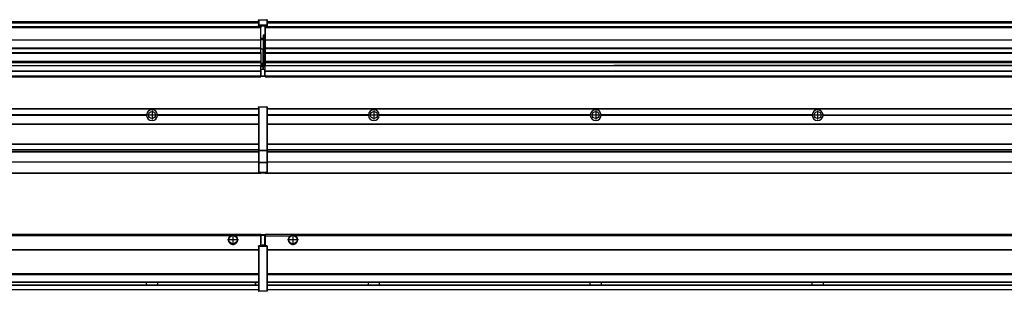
# Model space of a CAD drawing. Header units: inches. Extents: x -381 to 28022, y -418 to 176.
# Tile 40 of 49: x 20034 to 20922, y -154 to 90. Entities that reach past the tile are written whole.
import ezdxf

# ---------------------------------------------------------------- set-up
doc = ezdxf.new("R2010")
doc.units = ezdxf.units.IN
doc.linetypes.add('DOT_CENTER', pattern=[14, 12, -1, 0, -1])
doc.layers.add('1', color=7, linetype='Continuous')

# ---------------------------------------------------------------- blocks, each defined once
blk = doc.blocks.new('Modulos_intermedio__FL-14__16__30', base_point=(20255.18, -48.03))
at = {"color": 7, "linetype": 'Continuous'}
for p, q in [((20256.88, 10.47), (21649.18, 10.47)), ((20256.88, 10.22), (21649.18, 10.22)), ((20276.43, 10.47), (20276.48, 10.52)), ((20276.48, 10.52), (20283.88, 10.52)), ((20283.93, 10.47), (20283.88, 10.52)), ((20348.29, 4.77), (20256.88, 4.77)), ((20348.28, 4.47), (20256.88, 4.47)), ((20348.29, 4.17), (20256.88, 4.17)), ((20348.28, 4.47), (20348.29, 4.77)), ((20348.29, 4.17), (20348.28, 4.47)), ((20350.84, 6.59), (20350.83, 6.57)), ((20350.83, 2.38), (20350.84, 2.36)), ((20548.29, 4.77), (20358.07, 4.77)), ((20358.07, 4.77), (20358.08, 4.47)), ((20358.08, 4.47), (20358.07, 4.17)), ((20548.29, 4.17), (20358.07, 4.17)), ((20548.28, 4.47), (20358.08, 4.47)), ((20548.28, 4.47), (20548.29, 4.77)), ((20548.29, 4.17), (20548.28, 4.47)), ((20550.84, 6.59), (20550.83, 6.57)), ((20550.83, 2.38), (20550.84, 2.36)), ((20748.29, 4.77), (20558.07, 4.77)), ((20558.07, 4.77), (20558.08, 4.47)), ((20558.08, 4.47), (20558.07, 4.17)), ((20748.29, 4.17), (20558.07, 4.17)), ((20748.28, 4.47), (20558.08, 4.47)), ((20748.28, 4.47), (20748.29, 4.77)), ((20748.29, 4.17), (20748.28, 4.47)), ((20750.84, 6.59), (20750.83, 6.57)), ((20750.83, 2.38), (20750.84, 2.36)), ((20758.07, 4.77), (20948.29, 4.77)), ((20758.07, 4.77), (20758.08, 4.47)), ((20758.08, 4.47), (20758.07, 4.17)), ((20948.29, 4.17), (20758.07, 4.17)), ((20948.28, 4.47), (20758.08, 4.47)), ((20256.88, -3.53), (21649.18, -3.53)), ((20256.88, -3.78), (21649.18, -3.78)), ((21649.18, -4.03), (20256.88, -4.03)), ((20256.88, -21.53), (21649.18, -21.53)), ((20256.88, -21.78), (21649.18, -21.78)), ((20256.88, -26.73), (21649.18, -26.73)), ((20256.88, -26.82), (21649.18, -26.82)), ((20256.88, -28.37), (21649.18, -28.37)), ((20256.88, -28.53), (21649.18, -28.53)), ((20256.88, -28.65), (21649.18, -28.65)), ((21649.18, -38.02), (20256.88, -38.02)), ((21649.18, -38.11), (20256.88, -38.11)), ((20255.18, -47.53), (20255.18, -48.03)), ((20255.18, -48.03), (21651.18, -48.03)), ((20256.63, -47.53), (21649.43, -47.53))]:
    blk.add_line(p, q, dxfattribs=at)
for centre in [(20353.18, 4.47), (20553.18, 4.47), (20753.18, 4.47)]:
    blk.add_circle(centre, 3.15, dxfattribs=at)
for centre, start, end in [((20353.18, 4.47), 3.5101, 176.4899), ((20553.18, 4.47), 3.5101, 176.4899), ((20753.18, 4.47), 3.5101, 176.4899), ((20353.18, 4.47), 183.51008, 356.48992), ((20553.18, 4.47), 183.51008, 356.48992), ((20753.18, 4.47), 183.51008, 356.48992)]:
    blk.add_arc(centre, 4.9, start, end, dxfattribs=at)
at = {"layer": '1', "color": 2, "linetype": 'DOT_CENTER'}
for p, q in [((20357.33, 4.47), (20349.03, 4.47)), ((20353.18, 8.62), (20353.18, 0.32)), ((20557.33, 4.47), (20549.03, 4.47)), ((20553.18, 8.62), (20553.18, 0.32)), ((20757.33, 4.47), (20749.03, 4.47)), ((20753.18, 8.62), (20753.18, 0.32))]:
    blk.add_line(p, q, dxfattribs=at)
blk = doc.blocks.new('Modulos_intermedio__FL-14__17__35', base_point=(18855.18, -48.03))
at = {"color": 7, "linetype": 'Continuous'}
for p, q in [((18856.88, 10.47), (20249.18, 10.47)), ((18856.88, 10.22), (20249.18, 10.22)), ((20222.43, 10.47), (20222.48, 10.52)), ((20222.48, 10.52), (20229.88, 10.52)), ((20229.93, 10.47), (20229.88, 10.52)), ((20249.18, 11.72), (20249.19, 11.79)), ((20249.18, 11.72), (20249.18, 11.47)), ((20249.18, 11.47), (20249.43, 11.47)), ((20249.18, 11.47), (20249.18, -27.21)), ((20249.19, 11.79), (20249.2, 11.82)), ((20249.2, 11.82), (20249.22, 11.86)), ((20249.22, 11.86), (20249.25, 11.9)), ((20249.25, 11.9), (20249.29, 11.93)), ((20249.29, 11.93), (20249.34, 11.96)), ((20249.34, 11.96), (20249.36, 11.96)), ((20249.36, 11.96), (20249.43, 11.97)), ((20249.43, 11.97), (20256.63, 11.97)), ((20249.43, 11.97), (20249.43, 11.47)), ((20249.43, 11.47), (20249.43, -27.21)), ((20256.63, 11.47), (20249.43, 11.47)), ((20256.7, 11.96), (20256.63, 11.97)), ((20256.63, 11.97), (20256.63, 11.47)), ((20256.63, 11.47), (20256.63, -27.21)), ((20256.88, 11.47), (20256.63, 11.47)), ((20256.72, 11.96), (20256.7, 11.96)), ((20256.76, 11.93), (20256.72, 11.96)), ((20256.8, 11.9), (20256.76, 11.93)), ((20256.84, 11.86), (20256.8, 11.9)), ((20256.86, 11.82), (20256.84, 11.86)), ((20256.87, 11.79), (20256.86, 11.82)), ((20256.88, 11.72), (20256.87, 11.79)), ((20256.88, 11.72), (20256.88, 11.47)), ((20256.88, 11.47), (20256.88, -27.21)), ((20148.29, 4.77), (19958.07, 4.77)), ((20148.29, 4.17), (19958.07, 4.17)), ((20148.28, 4.47), (19958.08, 4.47)), ((20148.29, 4.77), (20148.28, 4.47)), ((20148.28, 4.47), (20148.29, 4.17)), ((20150.83, 6.57), (20150.85, 6.59)), ((20150.84, 2.36), (20150.83, 2.38)), ((20155.9, 6.06), (20155.91, 6.03)), ((20249.18, 4.77), (20158.07, 4.77)), ((20158.08, 4.47), (20158.07, 4.77)), ((20158.07, 4.17), (20158.08, 4.47)), ((20249.18, 4.17), (20158.07, 4.17)), ((20249.18, 4.47), (20158.08, 4.47)), ((18856.88, -3.53), (20249.18, -3.53)), ((18856.88, -3.78), (20249.18, -3.78)), ((20249.18, -4.03), (18856.88, -4.03)), ((18856.88, -21.53), (20249.18, -21.53)), ((18856.88, -21.78), (20249.18, -21.78)), ((18856.88, -26.73), (20249.18, -26.73)), ((18856.88, -26.82), (20249.18, -26.82)), ((18856.88, -28.37), (20249.18, -28.37)), ((18856.88, -28.53), (20249.18, -28.53)), ((18856.88, -28.65), (20249.18, -28.65)), ((20249.18, -27.21), (20249.18, -27.52)), ((20249.18, -27.21), (20249.43, -27.21)), ((20249.18, -27.52), (20249.19, -27.54)), ((20249.18, -27.52), (20249.18, -38.19)), ((20249.19, -27.54), (20249.22, -27.57)), ((20249.22, -27.57), (20249.25, -27.59)), ((20249.25, -27.59), (20249.29, -27.6)), ((20249.29, -27.6), (20249.34, -27.61)), ((20249.34, -27.61), (20249.36, -27.61)), ((20249.36, -27.61), (20249.43, -27.62)), ((20249.43, -27.21), (20256.63, -27.21)), ((20249.43, -27.21), (20249.43, -27.62)), ((20249.43, -27.62), (20256.63, -27.62)), ((20249.43, -27.62), (20249.43, -38.3)), ((20256.88, -27.21), (20256.63, -27.21)), ((20256.63, -27.21), (20256.63, -27.62)), ((20256.7, -27.61), (20256.63, -27.62)), ((20256.63, -27.62), (20256.63, -38.3)), ((20256.72, -27.61), (20256.7, -27.61)), ((20256.76, -27.6), (20256.72, -27.61)), ((20256.8, -27.59), (20256.76, -27.6)), ((20256.84, -27.57), (20256.8, -27.59)), ((20256.87, -27.54), (20256.84, -27.57)), ((20256.88, -27.52), (20256.87, -27.54)), ((20256.88, -27.21), (20256.88, -27.52)), ((20256.88, -27.52), (20256.88, -38.19)), ((20249.18, -38.02), (18856.88, -38.02)), ((20249.18, -38.11), (18856.88, -38.11)), ((20249.18, -38.19), (20249.19, -38.22)), ((20249.18, -38.19), (20249.18, -38.71)), ((20249.18, -38.71), (20249.43, -38.71)), ((20249.18, -38.71), (20249.18, -47.03)), ((20249.19, -38.22), (20249.22, -38.25)), ((20249.22, -38.25), (20249.25, -38.27)), ((20249.25, -38.27), (20249.29, -38.28)), ((20249.29, -38.28), (20249.34, -38.29)), ((20249.34, -38.29), (20249.36, -38.29)), ((20249.36, -38.29), (20249.43, -38.3)), ((20249.43, -38.3), (20249.43, -38.71)), ((20256.63, -38.3), (20249.43, -38.3)), ((20249.43, -38.71), (20249.43, -47.03)), ((20256.63, -38.71), (20249.43, -38.71)), ((20256.7, -38.29), (20256.63, -38.3)), ((20256.63, -38.3), (20256.63, -38.71)), ((20256.88, -38.71), (20256.63, -38.71)), ((20256.63, -38.71), (20256.63, -47.03)), ((20256.72, -38.29), (20256.7, -38.29)), ((20256.76, -38.28), (20256.72, -38.29)), ((20256.8, -38.27), (20256.76, -38.28)), ((20256.84, -38.25), (20256.8, -38.27)), ((20256.87, -38.22), (20256.84, -38.25)), ((20256.88, -38.19), (20256.87, -38.22)), ((20256.88, -38.19), (20256.88, -38.71)), ((20256.88, -38.71), (20256.88, -47.03)), ((18855.18, -48.03), (20251.18, -48.03)), ((18856.63, -47.53), (20249.43, -47.53)), ((20249.18, -47.03), (20249.43, -47.03)), ((20249.18, -47.03), (20249.18, -47.28)), ((20249.18, -47.28), (20249.19, -47.34)), ((20249.19, -47.34), (20249.2, -47.37)), ((20249.2, -47.37), (20249.22, -47.41)), ((20249.22, -47.41), (20249.25, -47.45)), ((20249.25, -47.45), (20249.29, -47.49)), ((20249.29, -47.49), (20249.34, -47.51)), ((20249.34, -47.51), (20249.36, -47.52)), ((20249.36, -47.52), (20249.43, -47.53)), ((20249.43, -47.03), (20256.63, -47.03)), ((20249.43, -47.03), (20249.43, -47.53)), ((20249.43, -47.53), (20256.63, -47.53)), ((20251.18, -47.53), (20251.18, -48.03)), ((20256.63, -47.03), (20256.63, -47.53)), ((20256.88, -47.03), (20256.63, -47.03)), ((20256.7, -47.52), (20256.63, -47.53)), ((20256.72, -47.51), (20256.7, -47.52)), ((20256.76, -47.49), (20256.72, -47.51)), ((20256.8, -47.45), (20256.76, -47.49)), ((20256.84, -47.41), (20256.8, -47.45)), ((20256.86, -47.37), (20256.84, -47.41)), ((20256.87, -47.34), (20256.86, -47.37)), ((20256.88, -47.28), (20256.87, -47.34)), ((20256.88, -47.03), (20256.88, -47.28))]:
    blk.add_line(p, q, dxfattribs=at)
blk.add_circle((20153.18, 4.47), 3.15, dxfattribs=at)
for start, end in [(3.5101, 176.4899), (183.51008, 356.48992)]:
    blk.add_arc((20153.18, 4.47), 4.9, start, end, dxfattribs=at)
at = {"layer": '1', "color": 2, "linetype": 'DOT_CENTER'}
for p, q in [((20157.33, 4.47), (20149.03, 4.47)), ((20153.18, 8.62), (20153.18, 0.32))]:
    blk.add_line(p, q, dxfattribs=at)
blk = doc.blocks.new('F-270__37', base_point=(621.12, -75.97))
for name, p in [('Modulos_intermedio__FL-14__17__35', (18855.18, -48.03)), ('Modulos_intermedio__FL-14__16__30', (20255.18, -48.03))]:
    blk.add_blockref(name, p)
blk = doc.blocks.new('Alzado2', base_point=(2889, -32))
blk.add_blockref('F-270__37', (621.12, -75.97))
blk = doc.blocks.new('Modulos_intermedio__FL-14__16__58', base_point=(20255.18, 38.97))
at = {"color": 7, "linetype": 'Continuous'}
for p, q in [((20256.88, 88.97), (21649.18, 88.97)), ((20256.88, 88.96), (21649.18, 88.96)), ((20255.18, 84.47), (20255.18, 83.99)), ((20255.18, 83.99), (20255.18, 83.97)), ((21651.18, 83.99), (20255.18, 83.99)), ((20255.18, 83.97), (20255.18, 83.47)), ((20255.18, 83.97), (21651.18, 83.97)), ((20255.18, 83.47), (20255.18, 72.41)), ((20255.18, 83.47), (21651.18, 83.47)), ((20256.88, 88.35), (21649.18, 88.35)), ((20256.88, 88.03), (21649.18, 88.03)), ((20256.88, 87.7), (21649.18, 87.7)), ((20255.18, 72.41), (20255.18, 72.16)), ((20255.18, 72.41), (21651.18, 72.41)), ((20255.18, 72.16), (21651.18, 72.16)), ((20255.18, 72.16), (20255.18, 64.79)), ((21651.18, 64.79), (20255.18, 64.79)), ((20255.18, 64.79), (20255.18, 64.54)), ((20255.18, 64.54), (20255.18, 60.91)), ((20255.18, 64.54), (21651.18, 64.54)), ((20255.18, 60.91), (20255.18, 60.41)), ((20255.18, 60.91), (21651.18, 60.91)), ((20255.18, 60.41), (21651.18, 60.41)), ((20255.18, 60.41), (20255.18, 59.42)), ((20255.18, 59.42), (20255.18, 53.15)), ((20255.18, 53.15), (20255.18, 51.48)), ((20255.18, 53.15), (21651.18, 53.15)), ((21651.18, 51.48), (20255.18, 51.48)), ((20255.18, 51.48), (20255.18, 51.37)), ((20255.18, 51.37), (20255.18, 49.19)), ((20255.18, 49.19), (20255.18, 49.16)), ((20255.18, 49.19), (20569.43, 49.19)), ((20255.18, 44.48), (20255.18, 49.16)), ((20255.18, 49.16), (20569.43, 49.16)), ((20255.18, 44.48), (20255.18, 44.04)), ((20255.18, 44.48), (21651.13, 44.48)), ((20569.43, 49.19), (20569.43, 49.18)), ((20578.18, 49.19), (20569.43, 49.19)), ((20569.43, 49.18), (20569.43, 49.16)), ((20569.43, 49.18), (20578.18, 49.18)), ((20569.43, 49.16), (20578.18, 49.16)), ((20578.18, 49.19), (20578.18, 49.18)), ((20769.43, 49.19), (20578.18, 49.19)), ((20578.18, 49.18), (20578.18, 49.16)), ((20578.18, 49.16), (20769.43, 49.16)), ((20769.43, 49.19), (20769.43, 49.18)), ((20778.18, 49.19), (20769.43, 49.19)), ((20769.43, 49.18), (20778.18, 49.18)), ((20769.43, 49.18), (20769.43, 49.16)), ((20769.43, 49.16), (20778.18, 49.16)), ((20969.43, 49.19), (20778.18, 49.19)), ((20778.18, 49.19), (20778.18, 49.18)), ((20778.18, 49.18), (20778.18, 49.16)), ((20778.18, 49.16), (20969.43, 49.16)), ((20255.18, 39.97), (20255.18, 44.04)), ((20255.18, 44.04), (21651.13, 44.04)), ((20255.18, 39.97), (20255.18, 39.47)), ((20255.18, 39.97), (21651.13, 39.97)), ((20255.18, 39.47), (20255.18, 39.22)), ((20255.18, 39.47), (21651.13, 39.47)), ((20255.18, 39.22), (20255.18, 38.97)), ((20255.18, 39.22), (21651.13, 39.22)), ((20255.18, 38.97), (21651.13, 38.97))]:
    blk.add_line(p, q, dxfattribs=at)
blk = doc.blocks.new('Modulos_intermedio__FL-14__17__63', base_point=(18855.18, 38.97))
at = {"color": 7, "linetype": 'Continuous'}
for p, q in [((18856.88, 88.97), (20249.18, 88.97)), ((18856.88, 88.96), (20249.18, 88.96)), ((20249.18, 90.22), (20249.19, 90.29)), ((20249.18, 90.22), (20249.2, 90.24)), ((20249.18, 90.16), (20249.18, 90.22)), ((20249.18, 90.22), (20249.18, 90.16)), ((20249.18, 90.16), (20249.18, 85.33)), ((20249.19, 90.29), (20249.2, 90.32)), ((20249.2, 90.32), (20249.22, 90.36)), ((20249.2, 90.24), (20249.22, 90.28)), ((20249.22, 90.36), (20249.25, 90.4)), ((20249.22, 90.28), (20249.25, 90.32)), ((20249.25, 90.4), (20249.29, 90.43)), ((20249.25, 90.32), (20249.29, 90.35)), ((20249.29, 90.43), (20249.34, 90.46)), ((20249.29, 90.35), (20249.34, 90.37)), ((20249.34, 90.46), (20249.36, 90.46)), ((20249.34, 90.37), (20249.36, 90.38)), ((20249.36, 90.46), (20249.43, 90.47)), ((20249.36, 90.38), (20249.43, 90.39)), ((20249.43, 90.47), (20256.63, 90.47)), ((20249.43, 90.47), (20249.43, 90.39)), ((20249.43, 90.39), (20256.63, 90.39)), ((20249.43, 90.39), (20249.43, 85.56)), ((20256.7, 90.46), (20256.63, 90.47)), ((20256.63, 90.47), (20256.63, 90.39)), ((20256.7, 90.38), (20256.63, 90.39)), ((20256.63, 90.39), (20256.63, 85.56)), ((20256.72, 90.46), (20256.7, 90.46)), ((20256.72, 90.37), (20256.7, 90.38)), ((20256.76, 90.43), (20256.72, 90.46)), ((20256.76, 90.35), (20256.72, 90.37)), ((20256.8, 90.4), (20256.76, 90.43)), ((20256.8, 90.32), (20256.76, 90.35)), ((20256.84, 90.36), (20256.8, 90.4)), ((20256.84, 90.28), (20256.8, 90.32)), ((20256.86, 90.32), (20256.84, 90.36)), ((20256.86, 90.24), (20256.84, 90.28)), ((20256.87, 90.29), (20256.86, 90.32)), ((20256.87, 90.22), (20256.86, 90.24)), ((20256.88, 90.22), (20256.87, 90.29)), ((20256.88, 90.16), (20256.87, 90.22)), ((20256.88, 90.22), (20256.88, 90.16)), ((20256.88, 90.16), (20256.88, 85.33)), ((20251.18, 83.99), (18855.18, 83.99)), ((18855.18, 83.97), (20251.18, 83.97)), ((18855.18, 83.47), (20251.18, 83.47)), ((18856.88, 88.35), (20249.18, 88.35)), ((18856.88, 88.03), (20249.18, 88.03)), ((18856.88, 87.7), (20249.18, 87.7)), ((20249.18, 85.33), (20249.19, 85.4)), ((20249.18, 85.33), (20249.18, 85.22)), ((20249.18, 85.22), (20249.19, 85.29)), ((20249.18, 85.22), (20249.18, 84.97)), ((20249.18, 84.97), (20249.18, 84.72)), ((20249.18, 84.97), (20249.43, 84.97)), ((20249.19, 84.66), (20249.18, 84.72)), ((20249.19, 85.4), (20249.2, 85.42)), ((20249.19, 85.29), (20249.2, 85.32)), ((20249.2, 84.63), (20249.19, 84.66)), ((20249.2, 85.42), (20249.22, 85.46)), ((20249.2, 85.32), (20249.22, 85.36)), ((20249.22, 84.59), (20249.2, 84.63)), ((20249.22, 85.46), (20249.25, 85.5)), ((20249.22, 85.36), (20249.25, 85.4)), ((20249.22, 85.36), (20249.25, 85.4)), ((20249.25, 84.55), (20249.22, 84.59)), ((20249.25, 85.5), (20249.29, 85.53)), ((20249.25, 85.4), (20249.34, 85.46)), ((20249.25, 85.4), (20249.29, 85.43)), ((20249.29, 84.51), (20249.25, 84.55)), ((20249.29, 85.53), (20249.34, 85.55)), ((20249.29, 85.43), (20249.34, 85.46)), ((20249.34, 84.49), (20249.29, 84.51)), ((20249.34, 85.55), (20249.36, 85.55)), ((20249.34, 85.46), (20249.36, 85.46)), ((20249.36, 84.48), (20249.34, 84.49)), ((20249.36, 85.55), (20249.43, 85.56)), ((20249.36, 85.46), (20249.43, 85.47)), ((20249.43, 84.47), (20249.36, 84.48)), ((20249.43, 85.56), (20249.43, 85.47)), ((20256.63, 85.56), (20249.43, 85.56)), ((20249.43, 85.47), (20256.63, 85.47)), ((20249.43, 85.47), (20249.43, 84.97)), ((20249.43, 84.97), (20251.18, 84.97)), ((20249.43, 84.97), (20249.43, 84.47)), ((20249.43, 84.47), (20251.18, 84.47)), ((20251.18, 84.97), (20251.18, 83.97)), ((20251.18, 84.97), (20254.88, 84.97)), ((20251.18, 83.97), (20251.18, 83.47)), ((20251.18, 72.41), (20251.18, 83.47)), ((20254.88, 84.97), (20256.63, 84.97)), ((20254.88, 84.97), (20254.88, 77.44)), ((20254.88, 84.47), (20256.63, 84.47)), ((20256.63, 85.56), (20256.63, 85.47)), ((20256.7, 85.55), (20256.63, 85.56)), ((20256.63, 85.47), (20256.63, 84.97)), ((20256.7, 85.46), (20256.63, 85.47)), ((20256.63, 84.97), (20256.63, 84.47)), ((20256.88, 84.97), (20256.63, 84.97)), ((20256.63, 84.47), (20256.7, 84.48)), ((20256.72, 85.55), (20256.7, 85.55)), ((20256.72, 85.46), (20256.7, 85.46)), ((20256.7, 84.48), (20256.72, 84.49)), ((20256.76, 85.53), (20256.72, 85.55)), ((20256.8, 85.4), (20256.72, 85.46)), ((20256.76, 85.43), (20256.72, 85.46)), ((20256.72, 84.49), (20256.76, 84.51)), ((20256.8, 85.5), (20256.76, 85.53)), ((20256.8, 85.4), (20256.76, 85.43)), ((20256.76, 84.51), (20256.8, 84.55)), ((20256.84, 85.46), (20256.8, 85.5)), ((20256.84, 85.36), (20256.8, 85.4)), ((20256.84, 85.36), (20256.8, 85.4)), ((20256.8, 84.55), (20256.84, 84.59)), ((20256.86, 85.42), (20256.84, 85.46)), ((20256.86, 85.32), (20256.84, 85.36)), ((20256.84, 84.59), (20256.86, 84.63)), ((20256.87, 85.4), (20256.86, 85.42)), ((20256.87, 85.29), (20256.86, 85.32)), ((20256.86, 84.63), (20256.87, 84.66)), ((20256.88, 85.33), (20256.87, 85.4)), ((20256.88, 85.22), (20256.87, 85.29)), ((20256.87, 84.66), (20256.88, 84.72)), ((20256.88, 85.33), (20256.88, 85.22)), ((20256.88, 85.22), (20256.88, 84.97)), ((20256.88, 84.97), (20256.88, 84.72)), ((18855.18, 72.41), (20251.18, 72.41)), ((18855.18, 72.16), (20251.18, 72.16)), ((20253.43, 73.5), (20251.18, 73.5)), ((20253.43, 73), (20251.18, 73)), ((20251.18, 72.5), (20253.43, 72.5)), ((20251.18, 72.41), (20251.18, 72.16)), ((20251.18, 64.79), (20251.18, 72.16)), ((20253.43, 76.45), (20253.43, 73.5)), ((20254.88, 76.45), (20253.43, 76.45)), ((20253.43, 73.5), (20253.68, 73.5)), ((20253.43, 73), (20253.43, 73.5)), ((20253.43, 73), (20253.43, 72.5)), ((20253.68, 72.5), (20253.43, 72.5)), ((20253.43, 72.5), (20253.43, 63.97)), ((20253.68, 73.19), (20253.67, 73.21)), ((20253.68, 76.45), (20253.68, 73.5)), ((20253.68, 76.3), (20254.88, 76.3)), ((20253.68, 73.25), (20253.68, 73.5)), ((20253.68, 73.19), (20253.68, 72.5)), ((20253.68, 63.97), (20253.68, 72.5)), ((20254.88, 79.65), (20255.18, 79.58)), ((20254.88, 78.12), (20255.18, 78.12)), ((20254.88, 77.6), (20255.18, 77.6)), ((20254.88, 77.44), (20255.18, 77.36)), ((20254.88, 76.45), (20255.18, 76.53)), ((20254.88, 76.3), (20254.88, 76.45)), ((20255.18, 76.3), (20254.88, 76.3)), ((20254.88, 63.97), (20254.88, 76.3)), ((20251.18, 64.79), (18855.18, 64.79)), ((18855.18, 64.54), (20251.18, 64.54)), ((20251.18, 64.79), (20251.18, 64.54)), ((20251.18, 60.91), (20251.18, 64.54)), ((20253.43, 63.97), (20251.18, 63.97)), ((20253.43, 50.98), (20253.43, 63.97)), ((20253.43, 63.97), (20253.68, 63.97)), ((20253.68, 50.98), (20253.68, 63.97)), ((20253.68, 63.97), (20254.88, 63.97)), ((20254.88, 49.58), (20254.88, 63.97)), ((20255.18, 63.97), (20254.88, 63.97)), ((18855.18, 60.91), (20251.18, 60.91)), ((18855.18, 60.41), (20251.18, 60.41)), ((20251.18, 60.91), (20251.18, 60.41)), ((20251.18, 60.41), (20251.18, 59.42)), ((20251.18, 59.42), (20251.18, 53.15)), ((18855.18, 53.15), (20251.18, 53.15)), ((20251.18, 51.48), (18855.18, 51.48)), ((18855.18, 44.48), (20251.13, 44.48)), ((19578.18, 49.19), (20251.18, 49.19)), ((19578.18, 49.16), (20251.18, 49.16)), ((20251.13, 44.48), (20251.13, 47.58)), ((20251.13, 47.58), (20251.18, 47.58)), ((20251.13, 45.47), (20251.18, 45.48)), ((20251.13, 44.48), (20251.18, 44.48)), ((20251.13, 44.48), (20251.13, 44.04)), ((20251.18, 53.15), (20251.18, 51.48)), ((20251.18, 51.48), (20251.18, 51.37)), ((20251.18, 51.37), (20251.18, 49.19)), ((20253.43, 50.98), (20251.18, 50.98)), ((20253.43, 49.98), (20251.18, 49.98)), ((20251.18, 49.19), (20251.18, 49.16)), ((20251.18, 47.58), (20251.18, 49.16)), ((20253.43, 48.98), (20251.18, 48.98)), ((20253.43, 47.91), (20251.18, 47.91)), ((20251.18, 46), (20251.18, 47.58)), ((20251.18, 46), (20253.43, 46)), ((20251.18, 46), (20251.18, 39.97)), ((20253.43, 49.98), (20253.43, 50.98)), ((20253.43, 50.98), (20253.68, 50.98)), ((20253.43, 49.98), (20253.43, 48.98)), ((20253.43, 47.91), (20253.43, 48.98)), ((20253.68, 48.98), (20253.43, 48.98)), ((20253.43, 46), (20253.43, 47.91)), ((20253.43, 47.91), (20253.52, 47.89)), ((20253.43, 46), (20254.88, 46)), ((20253.52, 47.89), (20253.6, 47.83)), ((20253.6, 47.83), (20253.66, 47.75)), ((20253.66, 47.75), (20253.68, 47.66)), ((20253.68, 49.73), (20253.68, 50.98)), ((20253.68, 49.73), (20253.68, 48.98)), ((20253.68, 49.58), (20254.88, 49.58)), ((20253.68, 47.66), (20253.68, 48.98)), ((20253.68, 48.93), (20254.88, 48.93)), ((20253.68, 46), (20253.68, 47.66)), ((20255.18, 45.08), (20254.63, 44.93)), ((20254.63, 44.93), (20254.63, 39.97)), ((20254.88, 48.93), (20254.88, 49.58)), ((20255.18, 49.58), (20254.88, 49.58)), ((20254.88, 48.93), (20254.88, 47.33)), ((20254.88, 48.93), (20255.18, 48.85)), ((20254.88, 47.33), (20254.88, 46)), ((20255.18, 45.92), (20254.88, 46)), ((20254.88, 45), (20255.18, 45.08)), ((20254.88, 45), (20254.88, 39.97)), ((20254.88, 44.81), (20255.18, 44.87)), ((18855.18, 44.04), (20251.13, 44.04)), ((18855.18, 39.97), (20251.13, 39.97)), ((18855.18, 39.47), (20251.13, 39.47)), ((18855.18, 39.22), (20251.13, 39.22)), ((18855.18, 38.97), (20251.13, 38.97)), ((20251.13, 39.97), (20251.13, 44.04)), ((20251.18, 40.48), (20251.13, 40.49)), ((20251.13, 39.97), (20251.13, 39.47)), ((20251.13, 39.22), (20251.13, 39.47)), ((20251.13, 39.22), (20251.13, 38.97)), ((20251.18, 39.97), (20254.63, 39.97)), ((20251.18, 39.97), (20251.18, 39.47)), ((20251.18, 39.47), (20254.63, 39.47)), ((20254.63, 39.97), (20254.63, 39.47)), ((20254.88, 39.97), (20254.63, 39.97)), ((20254.88, 41.31), (20255.18, 41.37)), ((20254.88, 40.83), (20255.18, 40.91)), ((20254.88, 39.97), (20254.88, 39.72))]:
    blk.add_line(p, q, dxfattribs=at)
for centre, start, end in [((20253.43, 73.25), 270, 0), ((20253.43, 49.73), 0, 90), ((20254.63, 39.72), 270, 0)]:
    blk.add_arc(centre, 0.25, start, end, dxfattribs=at)
blk = doc.blocks.new('F-270__65', base_point=(621.12, 38.97))
for name, p in [('Modulos_intermedio__FL-14__17__63', (18855.18, 38.97)), ('Modulos_intermedio__FL-14__16__58', (20255.18, 38.97))]:
    blk.add_blockref(name, p)
blk = doc.blocks.new('Inferior2', base_point=(2889, 64.72))
blk.add_blockref('F-270__65', (621.12, 38.97))
blk = doc.blocks.new('Modulos_intermedio__FL-14__16__85', base_point=(20255.18, -154.47))
at = {"color": 7, "linetype": 'Continuous'}
for p, q in [((20255.18, -102.97), (20255.18, -104.47)), ((20255.18, -102.97), (21651.13, -102.97)), ((20255.18, -104.47), (20277.77, -104.47)), ((20255.18, -104.47), (20255.18, -113.47)), ((20277.77, -104.47), (20278.72, -103.98)), ((20278.72, -103.98), (20280.18, -103.72)), ((20280.18, -103.72), (20281.63, -103.98)), ((20281.63, -103.98), (20282.59, -104.47)), ((21623.77, -104.47), (20282.59, -104.47)), ((20256.88, -116.72), (21649.18, -116.72)), ((20256.88, -116.97), (21649.18, -116.97)), ((21649.18, -117.22), (20256.88, -117.22)), ((21649.18, -138.72), (20256.88, -138.72)), ((21649.18, -138.97), (20256.88, -138.97)), ((20256.88, -139.22), (21649.18, -139.22)), ((20256.88, -145.97), (21649.18, -145.97)), ((20256.88, -146.22), (21649.18, -146.22)), ((20256.88, -148.72), (21649.18, -148.72)), ((20256.88, -148.97), (21649.18, -148.97)), ((20348.28, -146.3), (20348.28, -146.22)), ((20348.28, -146.35), (20348.28, -146.3)), ((20348.29, -147.23), (20348.28, -146.35)), ((20348.28, -148.6), (20348.29, -147.56)), ((20348.28, -148.72), (20348.28, -148.6)), ((20348.29, -147.56), (20348.29, -147.23)), ((20358.08, -146.52), (20358.07, -147.07)), ((20358.07, -147.07), (20358.07, -147.72)), ((20358.07, -147.72), (20358.07, -147.88)), ((20358.07, -147.88), (20358.08, -148.43)), ((20358.08, -146.22), (20358.08, -146.3)), ((20358.08, -146.3), (20358.08, -146.35)), ((20358.08, -146.35), (20358.08, -146.52)), ((20358.08, -148.43), (20358.08, -148.59)), ((20358.08, -148.59), (20358.08, -148.65)), ((20358.08, -148.65), (20358.08, -148.72)), ((20548.28, -146.3), (20548.28, -146.22)), ((20548.28, -146.35), (20548.28, -146.3)), ((20548.29, -146.98), (20548.28, -146.35)), ((20548.28, -148.6), (20548.29, -147.96)), ((20548.28, -148.65), (20548.28, -148.6)), ((20548.28, -148.72), (20548.28, -148.65)), ((20548.29, -147.07), (20548.29, -146.98)), ((20548.29, -147.23), (20548.29, -147.07)), ((20548.29, -147.88), (20548.29, -147.23)), ((20548.29, -147.96), (20548.29, -147.88)), ((20558.08, -146.52), (20558.07, -147.07)), ((20558.07, -147.07), (20558.07, -147.72)), ((20558.07, -147.72), (20558.07, -147.88)), ((20558.07, -147.88), (20558.08, -148.43)), ((20558.08, -146.22), (20558.08, -146.3)), ((20558.08, -146.3), (20558.08, -146.35)), ((20558.08, -146.35), (20558.08, -146.52)), ((20558.08, -148.43), (20558.08, -148.59)), ((20558.08, -148.59), (20558.08, -148.65)), ((20558.08, -148.65), (20558.08, -148.72)), ((20748.28, -146.3), (20748.28, -146.22)), ((20748.28, -146.35), (20748.28, -146.3)), ((20748.29, -146.98), (20748.28, -146.35)), ((20748.28, -148.6), (20748.29, -147.96)), ((20748.28, -148.65), (20748.28, -148.6)), ((20748.28, -148.72), (20748.28, -148.65)), ((20748.29, -147.07), (20748.29, -146.98)), ((20748.29, -147.23), (20748.29, -147.07)), ((20748.29, -147.88), (20748.29, -147.23)), ((20748.29, -147.96), (20748.29, -147.88)), ((20758.08, -146.52), (20758.07, -147.07)), ((20758.07, -147.07), (20758.07, -147.72)), ((20758.07, -147.72), (20758.07, -147.88)), ((20758.07, -147.88), (20758.08, -148.43)), ((20758.08, -146.22), (20758.08, -146.3)), ((20758.08, -146.3), (20758.08, -146.35)), ((20758.08, -146.35), (20758.08, -146.52)), ((20758.08, -148.43), (20758.08, -148.59)), ((20758.08, -148.59), (20758.08, -148.65)), ((20758.08, -148.65), (20758.08, -148.72)), ((20256.88, -152.72), (21649.18, -152.72)), ((20256.88, -152.97), (21649.18, -152.97))]:
    blk.add_line(p, q, dxfattribs=at)
for radius in [4, 3.7]:
    blk.add_circle((20280.18, -107.97), radius, dxfattribs=at)
blk.add_arc((20280.18, -107.97), 4.25, 124.56032, 55.43968, dxfattribs=at)
at = {"layer": '1', "color": 2, "linetype": 'DOT_CENTER'}
for p, q in [((20280.18, -102.97), (20280.18, -112.97)), ((20285.18, -107.97), (20275.18, -107.97))]:
    blk.add_line(p, q, dxfattribs=at)
blk = doc.blocks.new('Modulos_intermedio__FL-14__17__88', base_point=(18855.18, -154.47))
at = {"color": 7, "linetype": 'Continuous'}
for p, q in [((18855.18, -102.97), (20251.13, -102.97)), ((20223.77, -104.47), (18882.59, -104.47)), ((20224.72, -103.98), (20223.77, -104.47)), ((20226.18, -103.72), (20224.72, -103.98)), ((20227.63, -103.98), (20226.18, -103.72)), ((20228.59, -104.47), (20227.63, -103.98)), ((20251.13, -104.47), (20228.59, -104.47)), ((20251.13, -104.47), (20251.13, -102.97)), ((20251.13, -111.58), (20251.13, -104.47)), ((20251.18, -104.48), (20251.13, -104.49)), ((20251.18, -105.48), (20251.13, -105.49)), ((20254.63, -103.47), (20251.18, -103.47)), ((20251.18, -103.47), (20251.18, -103.97)), ((20251.18, -103.97), (20251.18, -111.58)), ((20251.18, -103.97), (20254.63, -103.97)), ((20254.63, -103.47), (20254.63, -103.97)), ((20254.88, -103.97), (20254.63, -103.97)), ((20254.63, -103.97), (20254.63, -112.97)), ((20254.88, -103.72), (20254.88, -103.97)), ((20254.88, -103.97), (20254.88, -112.97)), ((20254.88, -104.83), (20255.18, -104.91)), ((20254.88, -106.47), (20255.18, -106.47)), ((20249.18, -113.72), (20249.19, -113.66)), ((20249.18, -113.72), (20249.18, -113.97)), ((20249.18, -113.97), (20249.18, -153.97)), ((20249.18, -113.97), (20249.43, -113.97)), ((20249.19, -113.66), (20249.2, -113.63)), ((20249.2, -113.63), (20249.22, -113.59)), ((20249.22, -113.59), (20249.25, -113.55)), ((20249.25, -113.55), (20249.29, -113.51)), ((20249.29, -113.51), (20249.34, -113.49)), ((20249.34, -113.49), (20249.36, -113.48)), ((20249.36, -113.48), (20249.43, -113.47)), ((20251.18, -113.47), (20249.43, -113.47)), ((20249.43, -113.47), (20249.43, -113.97)), ((20256.63, -113.97), (20249.43, -113.97)), ((20249.43, -113.97), (20249.43, -153.97)), ((20251.13, -109.47), (20251.18, -109.48)), ((20251.18, -111.58), (20251.13, -111.58)), ((20251.18, -113.47), (20251.18, -111.58)), ((20254.63, -112.97), (20251.18, -112.97)), ((20254.88, -113.47), (20251.18, -113.47)), ((20254.63, -112.97), (20254.63, -113.47)), ((20254.88, -112.97), (20254.63, -112.97)), ((20254.88, -107.48), (20255.18, -107.48)), ((20254.88, -111.93), (20255.18, -112.01)), ((20254.88, -112.97), (20254.88, -113.26)), ((20254.88, -113.26), (20254.88, -113.47)), ((20256.63, -113.47), (20254.88, -113.47)), ((20256.7, -113.48), (20256.63, -113.47)), ((20256.63, -113.47), (20256.63, -113.97)), ((20256.88, -113.97), (20256.63, -113.97)), ((20256.63, -113.97), (20256.63, -153.97)), ((20256.72, -113.49), (20256.7, -113.48)), ((20256.76, -113.51), (20256.72, -113.49)), ((20256.8, -113.55), (20256.76, -113.51)), ((20256.84, -113.59), (20256.8, -113.55)), ((20256.86, -113.63), (20256.84, -113.59)), ((20256.87, -113.66), (20256.86, -113.63)), ((20256.88, -113.72), (20256.87, -113.66)), ((20256.88, -113.72), (20256.88, -113.97)), ((20256.88, -113.97), (20256.88, -153.97)), ((18856.88, -116.72), (20249.18, -116.72)), ((18856.88, -116.97), (20249.18, -116.97)), ((20249.18, -117.22), (18856.88, -117.22)), ((20249.18, -138.72), (18856.88, -138.72)), ((20249.18, -138.97), (18856.88, -138.97)), ((18856.88, -139.22), (20249.18, -139.22)), ((18856.88, -145.97), (20249.18, -145.97)), ((18856.88, -146.22), (20249.18, -146.22)), ((18856.88, -148.72), (20249.18, -148.72)), ((18856.88, -148.97), (20249.18, -148.97)), ((20148.28, -146.3), (20148.28, -146.22)), ((20148.28, -146.35), (20148.28, -146.3)), ((20148.29, -146.98), (20148.28, -146.35)), ((20148.28, -148.6), (20148.29, -147.96)), ((20148.28, -148.65), (20148.28, -148.6)), ((20148.28, -148.72), (20148.28, -148.65)), ((20148.29, -147.07), (20148.29, -146.98)), ((20148.29, -147.23), (20148.29, -147.07)), ((20148.29, -147.88), (20148.29, -147.23)), ((20148.29, -147.96), (20148.29, -147.88)), ((20158.07, -147.07), (20158.06, -147.47)), ((20158.06, -147.47), (20158.07, -148.2)), ((20158.08, -146.35), (20158.07, -146.59)), ((20158.07, -146.59), (20158.07, -147.07)), ((20158.07, -148.2), (20158.08, -148.5)), ((20158.08, -146.22), (20158.08, -146.3)), ((20158.08, -146.3), (20158.08, -146.35)), ((20158.08, -148.5), (20158.08, -148.6)), ((20158.08, -148.6), (20158.08, -148.72)), ((20246.18, -146.65), (20246.24, -146.4)), ((20246.18, -146.65), (20246.18, -147.16)), ((20246.18, -147.16), (20246.18, -148.23)), ((20246.18, -148.23), (20246.24, -148.55)), ((20246.24, -146.4), (20246.46, -146.22)), ((20246.24, -148.55), (20246.46, -148.72)), ((20246.6, -146.22), (20246.6, -146.26)), ((20246.6, -146.26), (20246.6, -146.97)), ((20246.6, -146.97), (20246.6, -148.69)), ((20246.6, -148.69), (20246.6, -148.72)), ((18856.88, -152.72), (20249.18, -152.72)), ((18856.88, -152.97), (20249.18, -152.97)), ((20249.18, -153.97), (20249.43, -153.97)), ((20249.18, -153.97), (20249.18, -154.22)), ((20249.18, -154.22), (20249.19, -154.29)), ((20249.19, -154.29), (20249.2, -154.32)), ((20249.2, -154.32), (20249.22, -154.36)), ((20249.22, -154.36), (20249.25, -154.4)), ((20249.25, -154.4), (20249.29, -154.43)), ((20249.29, -154.43), (20249.34, -154.46)), ((20249.34, -154.46), (20249.36, -154.46)), ((20249.36, -154.46), (20249.43, -154.47)), ((20249.43, -153.97), (20256.63, -153.97)), ((20249.43, -153.97), (20249.43, -154.47)), ((20256.63, -154.47), (20249.43, -154.47)), ((20256.88, -153.97), (20256.63, -153.97)), ((20256.63, -153.97), (20256.63, -154.47)), ((20256.7, -154.46), (20256.63, -154.47)), ((20256.72, -154.46), (20256.7, -154.46)), ((20256.76, -154.43), (20256.72, -154.46)), ((20256.8, -154.4), (20256.76, -154.43)), ((20256.84, -154.36), (20256.8, -154.4)), ((20256.86, -154.32), (20256.84, -154.36)), ((20256.87, -154.29), (20256.86, -154.32)), ((20256.88, -154.22), (20256.87, -154.29)), ((20256.88, -153.97), (20256.88, -154.22))]:
    blk.add_line(p, q, dxfattribs=at)
for radius in [4, 3.7]:
    blk.add_circle((20226.18, -107.97), radius, dxfattribs=at)
for centre, radius, start, end in [((20226.18, -107.97), 4.25, 124.56032, 55.43968), ((20254.63, -103.72), 0.25, 0, 90)]:
    blk.add_arc(centre, radius, start, end, dxfattribs=at)
at = {"layer": '1', "color": 2, "linetype": 'DOT_CENTER'}
for p, q in [((20226.18, -102.97), (20226.18, -112.97)), ((20231.18, -107.97), (20221.18, -107.97))]:
    blk.add_line(p, q, dxfattribs=at)
blk = doc.blocks.new('F-270__90', base_point=(621.12, -154.47))
for name, p in [('Modulos_intermedio__FL-14__17__88', (18855.18, -154.47)), ('Modulos_intermedio__FL-14__16__85', (20255.18, -154.47))]:
    blk.add_blockref(name, p)
blk = doc.blocks.new('Superior1', base_point=(2889, -128.72))
blk.add_blockref('F-270__90', (621.12, -154.47))

msp = doc.modelspace()

# ---------------------------------------------------------------- block references
for name, p in [('Inferior2', (2889, 64.72)), ('Alzado2', (2889, -32)), ('Superior1', (2889, -128.72))]:
    msp.add_blockref(name, p)

doc.saveas('drawing.dxf')
